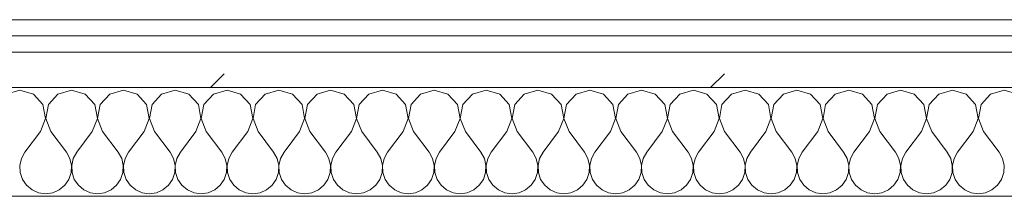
# Model space of a CAD drawing. Header units: millimetres. Extents: x -40968 to 11883, y -17757 to 4746.
# Tile 10 of 227: x -27514 to -27152, y -1194 to -1129. Entities that reach past the tile are written whole.
import ezdxf

# ---------------------------------------------------------------- set-up
doc = ezdxf.new("R2010")
doc.units = ezdxf.units.MM
doc.header["$MEASUREMENT"] = 0
doc.linetypes.add('Wipeout_Contour', pattern=[1000, 0, -1000])
doc.layers.add('12_FAÇ_Façana', color=7, linetype='Continuous')
doc.layers.add('Nuevo_08_E_Envans secs', color=7, linetype='Continuous')
doc.layers.add('12_FAÇ_Façana_Pluma_Nº__7', color=7, linetype='Continuous', lineweight=5)
doc.layers.add('Nuevo_08_E_Envans secs_Pluma_Nº__1', color=7, linetype='Continuous', lineweight=5)
for name, color, linetype, lineweight, true_color in [('Nuevo_08_E_Envans secs_Pluma_Nº__102', 7, 'Continuous', 5, 0xcccccc), ('Nuevo_08_E_Envans secs_Pluma_Nº__171', 171, 'Continuous', 13, 0xaaaaff), ('Nuevo_08_E_Envans secs_Pluma_Nº__177', 7, 'Continuous', 15, 0xf7e046)]:
    doc.layers.add(name, color=color, linetype=linetype, lineweight=lineweight, true_color=true_color)
pattern_1 = [(45, (0, 0), (-183.8478, 183.8478), [195, -65]), (45, (7e-14, 183.85), (-183.8478, 183.8478), [195, -65])]

# ---------------------------------------------------------------- blocks, each defined once
blk = doc.blocks.new('Muro_4_1', base_point=(-28050.85, -1193.98))
at = {"layer": '12_FAÇ_Façana_Pluma_Nº__7', "color": 7, "linetype": 'Continuous', "lineweight": 5, "flags": 128}
blk.add_lwpolyline([(-25366.43, -1193.98), (-27814.92, -1193.98)], dxfattribs=at)
blk = doc.blocks.new('*X483')
at = {"layer": 'Nuevo_08_E_Envans secs_Pluma_Nº__102', "color": 254, "linetype": 'Continuous', "lineweight": 5, "true_color": 0xcccccc}
for p, q in [((-27514.29, -1154.93), (-27519.29, -1156.35)), ((-27509.28, -1156.35), (-27514.29, -1154.93)), ((-27505.77, -1160.19), (-27509.28, -1156.35)), ((-27500.25, -1156.35), (-27503.76, -1160.19)), ((-27495.24, -1154.93), (-27500.25, -1156.35)), ((-27490.23, -1156.35), (-27495.24, -1154.93)), ((-27486.72, -1160.19), (-27490.23, -1156.35)), ((-27481.2, -1156.35), (-27484.71, -1160.19)), ((-27476.19, -1154.93), (-27481.2, -1156.35)), ((-27471.18, -1156.35), (-27476.19, -1154.93)), ((-27467.67, -1160.19), (-27471.18, -1156.35)), ((-27462.15, -1156.35), (-27465.66, -1160.19)), ((-27457.14, -1154.93), (-27462.15, -1156.35)), ((-27452.14, -1156.35), (-27457.14, -1154.93)), ((-27448.62, -1160.19), (-27452.14, -1156.35)), ((-27443.1, -1156.35), (-27446.61, -1160.19)), ((-27438.1, -1154.93), (-27443.1, -1156.35)), ((-27433.09, -1156.35), (-27438.1, -1154.93)), ((-27429.58, -1160.19), (-27433.09, -1156.35)), ((-27424.05, -1156.35), (-27427.57, -1160.19)), ((-27419.05, -1154.93), (-27424.05, -1156.35)), ((-27414.04, -1156.35), (-27419.05, -1154.93)), ((-27410.53, -1160.19), (-27414.04, -1156.35)), ((-27405.01, -1156.35), (-27408.52, -1160.19)), ((-27400, -1154.93), (-27405.01, -1156.35)), ((-27394.99, -1156.35), (-27400, -1154.93)), ((-27391.48, -1160.19), (-27394.99, -1156.35)), ((-27385.96, -1156.35), (-27389.47, -1160.19)), ((-27380.95, -1154.93), (-27385.96, -1156.35)), ((-27375.95, -1156.35), (-27380.95, -1154.93)), ((-27372.43, -1160.19), (-27375.95, -1156.35)), ((-27366.91, -1156.35), (-27370.42, -1160.19)), ((-27361.9, -1154.93), (-27366.91, -1156.35)), ((-27356.9, -1156.35), (-27361.9, -1154.93)), ((-27353.39, -1160.19), (-27356.9, -1156.35)), ((-27347.86, -1156.35), (-27351.38, -1160.19)), ((-27342.86, -1154.93), (-27347.86, -1156.35)), ((-27337.85, -1156.35), (-27342.86, -1154.93)), ((-27334.34, -1160.19), (-27337.85, -1156.35)), ((-27328.82, -1156.35), (-27332.33, -1160.19)), ((-27323.81, -1154.93), (-27328.82, -1156.35)), ((-27318.8, -1156.35), (-27323.81, -1154.93)), ((-27315.29, -1160.19), (-27318.8, -1156.35)), ((-27309.77, -1156.35), (-27313.28, -1160.19)), ((-27304.76, -1154.93), (-27309.77, -1156.35)), ((-27299.75, -1156.35), (-27304.76, -1154.93)), ((-27296.24, -1160.19), (-27299.75, -1156.35)), ((-27290.72, -1156.35), (-27294.23, -1160.19)), ((-27285.71, -1154.93), (-27290.72, -1156.35)), ((-27280.71, -1156.35), (-27285.71, -1154.93)), ((-27277.2, -1160.19), (-27280.71, -1156.35)), ((-27271.67, -1156.35), (-27275.19, -1160.19)), ((-27266.67, -1154.93), (-27271.67, -1156.35)), ((-27261.66, -1156.35), (-27266.67, -1154.93)), ((-27258.15, -1160.19), (-27261.66, -1156.35)), ((-27252.63, -1156.35), (-27256.14, -1160.19)), ((-27247.62, -1154.93), (-27252.63, -1156.35)), ((-27242.61, -1156.35), (-27247.62, -1154.93)), ((-27239.1, -1160.19), (-27242.61, -1156.35)), ((-27233.58, -1156.35), (-27237.09, -1160.19)), ((-27228.57, -1154.93), (-27233.58, -1156.35)), ((-27223.56, -1156.35), (-27228.57, -1154.93)), ((-27220.05, -1160.19), (-27223.56, -1156.35)), ((-27214.53, -1156.35), (-27218.04, -1160.19)), ((-27209.52, -1154.93), (-27214.53, -1156.35)), ((-27204.52, -1156.35), (-27209.52, -1154.93)), ((-27201.01, -1160.19), (-27204.52, -1156.35)), ((-27195.48, -1156.35), (-27198.99, -1160.19)), ((-27190.48, -1154.93), (-27195.48, -1156.35)), ((-27185.47, -1156.35), (-27190.48, -1154.93)), ((-27181.96, -1160.19), (-27185.47, -1156.35)), ((-27176.44, -1156.35), (-27179.95, -1160.19)), ((-27171.43, -1154.93), (-27176.44, -1156.35)), ((-27166.42, -1156.35), (-27171.43, -1154.93)), ((-27162.91, -1160.19), (-27166.42, -1156.35)), ((-27157.39, -1156.35), (-27160.9, -1160.19)), ((-27152.38, -1154.93), (-27157.39, -1156.35)), ((-27147.37, -1156.35), (-27152.38, -1154.93)), ((-27504.8, -1165.31), (-27505.77, -1160.19)), ((-27503.76, -1160.19), (-27504.72, -1165.31)), ((-27485.75, -1165.31), (-27486.72, -1160.19)), ((-27484.71, -1160.19), (-27485.68, -1165.31)), ((-27466.71, -1165.31), (-27467.67, -1160.19)), ((-27465.66, -1160.19), (-27466.63, -1165.31)), ((-27447.66, -1165.31), (-27448.62, -1160.19)), ((-27446.61, -1160.19), (-27447.58, -1165.31)), ((-27428.61, -1165.31), (-27429.58, -1160.19)), ((-27427.57, -1160.19), (-27428.53, -1165.31)), ((-27409.56, -1165.31), (-27410.53, -1160.19)), ((-27408.52, -1160.19), (-27409.49, -1165.31)), ((-27390.51, -1165.31), (-27391.48, -1160.19)), ((-27389.47, -1160.19), (-27390.44, -1165.31)), ((-27371.47, -1165.31), (-27372.43, -1160.19)), ((-27370.42, -1160.19), (-27371.39, -1165.31)), ((-27352.42, -1165.31), (-27353.39, -1160.19)), ((-27351.38, -1160.19), (-27352.34, -1165.31)), ((-27333.37, -1165.31), (-27334.34, -1160.19)), ((-27332.33, -1160.19), (-27333.29, -1165.31)), ((-27314.32, -1165.31), (-27315.29, -1160.19)), ((-27313.28, -1160.19), (-27314.25, -1165.31)), ((-27295.28, -1165.31), (-27296.24, -1160.19)), ((-27294.23, -1160.19), (-27295.2, -1165.31)), ((-27276.23, -1165.31), (-27277.2, -1160.19)), ((-27275.19, -1160.19), (-27276.15, -1165.31)), ((-27257.18, -1165.31), (-27258.15, -1160.19)), ((-27256.14, -1160.19), (-27257.1, -1165.31)), ((-27238.13, -1165.31), (-27239.1, -1160.19)), ((-27237.09, -1160.19), (-27238.06, -1165.31)), ((-27219.09, -1165.31), (-27220.05, -1160.19)), ((-27218.04, -1160.19), (-27219.01, -1165.31)), ((-27200.04, -1165.31), (-27201.01, -1160.19)), ((-27198.99, -1160.19), (-27199.96, -1165.31)), ((-27180.99, -1165.31), (-27181.96, -1160.19)), ((-27179.95, -1160.19), (-27180.91, -1165.31)), ((-27161.94, -1165.31), (-27162.91, -1160.19)), ((-27160.9, -1160.19), (-27161.87, -1165.31)), ((-27506.67, -1170.17), (-27504.8, -1165.31)), ((-27504.72, -1165.31), (-27502.86, -1170.17)), ((-27487.62, -1170.17), (-27485.75, -1165.31)), ((-27485.68, -1165.31), (-27483.81, -1170.17)), ((-27468.57, -1170.17), (-27466.71, -1165.31)), ((-27466.63, -1165.31), (-27464.76, -1170.17)), ((-27449.52, -1170.17), (-27447.66, -1165.31)), ((-27447.58, -1165.31), (-27445.71, -1170.17)), ((-27430.48, -1170.17), (-27428.61, -1165.31)), ((-27428.53, -1165.31), (-27426.67, -1170.17)), ((-27411.43, -1170.17), (-27409.56, -1165.31)), ((-27409.49, -1165.31), (-27407.62, -1170.17)), ((-27392.38, -1170.17), (-27390.51, -1165.31)), ((-27390.44, -1165.31), (-27388.57, -1170.17)), ((-27373.33, -1170.17), (-27371.47, -1165.31)), ((-27371.39, -1165.31), (-27369.52, -1170.17)), ((-27354.29, -1170.17), (-27352.42, -1165.31)), ((-27352.34, -1165.31), (-27350.48, -1170.17)), ((-27335.24, -1170.17), (-27333.37, -1165.31)), ((-27333.29, -1165.31), (-27331.43, -1170.17)), ((-27316.19, -1170.17), (-27314.32, -1165.31)), ((-27314.25, -1165.31), (-27312.38, -1170.17)), ((-27297.14, -1170.17), (-27295.28, -1165.31)), ((-27295.2, -1165.31), (-27293.33, -1170.17)), ((-27278.1, -1170.17), (-27276.23, -1165.31)), ((-27276.15, -1165.31), (-27274.29, -1170.17)), ((-27259.05, -1170.17), (-27257.18, -1165.31)), ((-27257.1, -1165.31), (-27255.24, -1170.17)), ((-27240, -1170.17), (-27238.13, -1165.31)), ((-27238.06, -1165.31), (-27236.19, -1170.17)), ((-27220.95, -1170.17), (-27219.09, -1165.31)), ((-27219.01, -1165.31), (-27217.14, -1170.17)), ((-27201.9, -1170.17), (-27200.04, -1165.31)), ((-27199.96, -1165.31), (-27198.1, -1170.17)), ((-27182.86, -1170.17), (-27180.99, -1165.31)), ((-27180.91, -1165.31), (-27179.05, -1170.17)), ((-27163.81, -1170.17), (-27161.94, -1165.31)), ((-27161.87, -1165.31), (-27160, -1170.17)), ((-27506.67, -1170.17), (-27512.38, -1177.79)), ((-27502.86, -1170.17), (-27497.14, -1177.79)), ((-27487.62, -1170.17), (-27493.33, -1177.79)), ((-27483.81, -1170.17), (-27478.1, -1177.79)), ((-27468.57, -1170.17), (-27474.29, -1177.79)), ((-27464.76, -1170.17), (-27459.05, -1177.79)), ((-27449.52, -1170.17), (-27455.24, -1177.79)), ((-27445.71, -1170.17), (-27440, -1177.79)), ((-27430.48, -1170.17), (-27436.19, -1177.79)), ((-27426.67, -1170.17), (-27420.95, -1177.79)), ((-27411.43, -1170.17), (-27417.14, -1177.79)), ((-27407.62, -1170.17), (-27401.9, -1177.79)), ((-27392.38, -1170.17), (-27398.1, -1177.79)), ((-27388.57, -1170.17), (-27382.86, -1177.79)), ((-27373.33, -1170.17), (-27379.05, -1177.79)), ((-27369.52, -1170.17), (-27363.81, -1177.79)), ((-27354.29, -1170.17), (-27360, -1177.79)), ((-27350.48, -1170.17), (-27344.76, -1177.79)), ((-27335.24, -1170.17), (-27340.95, -1177.79)), ((-27331.43, -1170.17), (-27325.71, -1177.79)), ((-27316.19, -1170.17), (-27321.9, -1177.79)), ((-27312.38, -1170.17), (-27306.67, -1177.79)), ((-27297.14, -1170.17), (-27302.86, -1177.79)), ((-27293.33, -1170.17), (-27287.62, -1177.79)), ((-27278.1, -1170.17), (-27283.81, -1177.79)), ((-27274.29, -1170.17), (-27268.57, -1177.79)), ((-27259.05, -1170.17), (-27264.76, -1177.79)), ((-27255.24, -1170.17), (-27249.52, -1177.79)), ((-27240, -1170.17), (-27245.71, -1177.79)), ((-27236.19, -1170.17), (-27230.48, -1177.79)), ((-27220.95, -1170.17), (-27226.67, -1177.79)), ((-27217.14, -1170.17), (-27211.43, -1177.79)), ((-27201.9, -1170.17), (-27207.62, -1177.79)), ((-27198.1, -1170.17), (-27192.38, -1177.79)), ((-27182.86, -1170.17), (-27188.57, -1177.79)), ((-27179.05, -1170.17), (-27173.33, -1177.79)), ((-27163.81, -1170.17), (-27169.52, -1177.79)), ((-27160, -1170.17), (-27154.29, -1177.79)), ((-27512.38, -1177.79), (-27513.65, -1180.08)), ((-27495.87, -1180.08), (-27497.14, -1177.79)), ((-27493.33, -1177.79), (-27494.6, -1180.08)), ((-27476.82, -1180.08), (-27478.1, -1177.79)), ((-27474.29, -1177.79), (-27475.56, -1180.08)), ((-27457.78, -1180.08), (-27459.05, -1177.79)), ((-27455.24, -1177.79), (-27456.51, -1180.08)), ((-27438.73, -1180.08), (-27440, -1177.79)), ((-27436.19, -1177.79), (-27437.46, -1180.08)), ((-27419.68, -1180.08), (-27420.95, -1177.79)), ((-27417.14, -1177.79), (-27418.41, -1180.08)), ((-27400.63, -1180.08), (-27401.9, -1177.79)), ((-27398.1, -1177.79), (-27399.37, -1180.08)), ((-27381.59, -1180.08), (-27382.86, -1177.79)), ((-27379.05, -1177.79), (-27380.32, -1180.08)), ((-27362.54, -1180.08), (-27363.81, -1177.79)), ((-27360, -1177.79), (-27361.27, -1180.08)), ((-27343.49, -1180.08), (-27344.76, -1177.79)), ((-27340.95, -1177.79), (-27342.22, -1180.08)), ((-27324.44, -1180.08), (-27325.71, -1177.79)), ((-27321.9, -1177.79), (-27323.18, -1180.08)), ((-27305.4, -1180.08), (-27306.67, -1177.79)), ((-27302.86, -1177.79), (-27304.13, -1180.08)), ((-27286.35, -1180.08), (-27287.62, -1177.79)), ((-27283.81, -1177.79), (-27285.08, -1180.08)), ((-27267.3, -1180.08), (-27268.57, -1177.79)), ((-27264.76, -1177.79), (-27266.03, -1180.08)), ((-27248.25, -1180.08), (-27249.52, -1177.79)), ((-27245.71, -1177.79), (-27246.99, -1180.08)), ((-27229.2, -1180.08), (-27230.48, -1177.79)), ((-27226.67, -1177.79), (-27227.94, -1180.08)), ((-27210.16, -1180.08), (-27211.43, -1177.79)), ((-27207.62, -1177.79), (-27208.89, -1180.08)), ((-27191.11, -1180.08), (-27192.38, -1177.79)), ((-27188.57, -1177.79), (-27189.84, -1180.08)), ((-27172.06, -1180.08), (-27173.33, -1177.79)), ((-27169.52, -1177.79), (-27170.8, -1180.08)), ((-27153.01, -1180.08), (-27154.29, -1177.79)), ((-27513.65, -1180.08), (-27514.25, -1182.64)), ((-27514.25, -1182.64), (-27514.12, -1185.27)), ((-27495.28, -1182.64), (-27495.87, -1180.08)), ((-27495.4, -1185.27), (-27495.28, -1182.64)), ((-27494.6, -1180.08), (-27495.2, -1182.64)), ((-27495.2, -1182.64), (-27495.07, -1185.27)), ((-27476.23, -1182.64), (-27476.82, -1180.08)), ((-27476.36, -1185.27), (-27476.23, -1182.64)), ((-27475.56, -1180.08), (-27476.15, -1182.64)), ((-27476.15, -1182.64), (-27476.02, -1185.27)), ((-27457.18, -1182.64), (-27457.78, -1180.08)), ((-27457.31, -1185.27), (-27457.18, -1182.64)), ((-27456.51, -1180.08), (-27457.1, -1182.64)), ((-27457.1, -1182.64), (-27456.98, -1185.27)), ((-27438.13, -1182.64), (-27438.73, -1180.08)), ((-27438.26, -1185.27), (-27438.13, -1182.64)), ((-27437.46, -1180.08), (-27438.06, -1182.64)), ((-27438.06, -1182.64), (-27437.93, -1185.27)), ((-27419.09, -1182.64), (-27419.68, -1180.08)), ((-27419.21, -1185.27), (-27419.09, -1182.64)), ((-27418.41, -1180.08), (-27419.01, -1182.64)), ((-27419.01, -1182.64), (-27418.88, -1185.27)), ((-27400.04, -1182.64), (-27400.63, -1180.08)), ((-27400.17, -1185.27), (-27400.04, -1182.64)), ((-27399.37, -1180.08), (-27399.96, -1182.64)), ((-27399.96, -1182.64), (-27399.83, -1185.27)), ((-27380.99, -1182.64), (-27381.59, -1180.08)), ((-27381.12, -1185.27), (-27380.99, -1182.64)), ((-27380.32, -1180.08), (-27380.91, -1182.64)), ((-27380.91, -1182.64), (-27380.79, -1185.27)), ((-27361.94, -1182.64), (-27362.54, -1180.08)), ((-27362.07, -1185.27), (-27361.94, -1182.64)), ((-27361.27, -1180.08), (-27361.87, -1182.64)), ((-27361.87, -1182.64), (-27361.74, -1185.27)), ((-27342.9, -1182.64), (-27343.49, -1180.08)), ((-27343.02, -1185.27), (-27342.9, -1182.64)), ((-27342.22, -1180.08), (-27342.82, -1182.64)), ((-27342.82, -1182.64), (-27342.69, -1185.27)), ((-27323.85, -1182.64), (-27324.44, -1180.08)), ((-27323.98, -1185.27), (-27323.85, -1182.64)), ((-27323.18, -1180.08), (-27323.77, -1182.64)), ((-27323.77, -1182.64), (-27323.64, -1185.27)), ((-27304.8, -1182.64), (-27305.4, -1180.08)), ((-27304.93, -1185.27), (-27304.8, -1182.64)), ((-27304.13, -1180.08), (-27304.72, -1182.64)), ((-27304.72, -1182.64), (-27304.6, -1185.27)), ((-27285.75, -1182.64), (-27286.35, -1180.08)), ((-27285.88, -1185.27), (-27285.75, -1182.64)), ((-27285.08, -1180.08), (-27285.68, -1182.64)), ((-27285.68, -1182.64), (-27285.55, -1185.27)), ((-27266.71, -1182.64), (-27267.3, -1180.08)), ((-27266.83, -1185.27), (-27266.71, -1182.64)), ((-27266.03, -1180.08), (-27266.63, -1182.64)), ((-27266.63, -1182.64), (-27266.5, -1185.27)), ((-27247.66, -1182.64), (-27248.25, -1180.08)), ((-27247.78, -1185.27), (-27247.66, -1182.64)), ((-27246.99, -1180.08), (-27247.58, -1182.64)), ((-27247.58, -1182.64), (-27247.45, -1185.27)), ((-27228.61, -1182.64), (-27229.2, -1180.08)), ((-27228.74, -1185.27), (-27228.61, -1182.64)), ((-27227.94, -1180.08), (-27228.53, -1182.64)), ((-27228.53, -1182.64), (-27228.41, -1185.27)), ((-27209.56, -1182.64), (-27210.16, -1180.08)), ((-27209.69, -1185.27), (-27209.56, -1182.64)), ((-27208.89, -1180.08), (-27209.49, -1182.64)), ((-27209.49, -1182.64), (-27209.36, -1185.27)), ((-27190.51, -1182.64), (-27191.11, -1180.08)), ((-27190.64, -1185.27), (-27190.51, -1182.64)), ((-27189.84, -1180.08), (-27190.44, -1182.64)), ((-27190.44, -1182.64), (-27190.31, -1185.27)), ((-27171.47, -1182.64), (-27172.06, -1180.08)), ((-27171.59, -1185.27), (-27171.47, -1182.64)), ((-27170.8, -1180.08), (-27171.39, -1182.64)), ((-27171.39, -1182.64), (-27171.26, -1185.27)), ((-27152.42, -1182.64), (-27153.01, -1180.08)), ((-27152.55, -1185.27), (-27152.42, -1182.64)), ((-27514.12, -1185.27), (-27513.28, -1187.76)), ((-27496.24, -1187.76), (-27495.4, -1185.27)), ((-27495.07, -1185.27), (-27494.23, -1187.76)), ((-27477.2, -1187.76), (-27476.36, -1185.27)), ((-27476.02, -1185.27), (-27475.19, -1187.76)), ((-27458.15, -1187.76), (-27457.31, -1185.27)), ((-27456.98, -1185.27), (-27456.14, -1187.76)), ((-27439.1, -1187.76), (-27438.26, -1185.27)), ((-27437.93, -1185.27), (-27437.09, -1187.76)), ((-27420.05, -1187.76), (-27419.21, -1185.27)), ((-27418.88, -1185.27), (-27418.04, -1187.76)), ((-27401.01, -1187.76), (-27400.17, -1185.27)), ((-27399.83, -1185.27), (-27398.99, -1187.76)), ((-27381.96, -1187.76), (-27381.12, -1185.27)), ((-27380.79, -1185.27), (-27379.95, -1187.76)), ((-27362.91, -1187.76), (-27362.07, -1185.27)), ((-27361.74, -1185.27), (-27360.9, -1187.76)), ((-27343.86, -1187.76), (-27343.02, -1185.27)), ((-27342.69, -1185.27), (-27341.85, -1187.76)), ((-27324.81, -1187.76), (-27323.98, -1185.27)), ((-27323.64, -1185.27), (-27322.8, -1187.76)), ((-27305.77, -1187.76), (-27304.93, -1185.27)), ((-27304.6, -1185.27), (-27303.76, -1187.76)), ((-27286.72, -1187.76), (-27285.88, -1185.27)), ((-27285.55, -1185.27), (-27284.71, -1187.76)), ((-27267.67, -1187.76), (-27266.83, -1185.27)), ((-27266.5, -1185.27), (-27265.66, -1187.76)), ((-27248.62, -1187.76), (-27247.78, -1185.27)), ((-27247.45, -1185.27), (-27246.61, -1187.76)), ((-27229.58, -1187.76), (-27228.74, -1185.27)), ((-27228.41, -1185.27), (-27227.57, -1187.76)), ((-27210.53, -1187.76), (-27209.69, -1185.27)), ((-27209.36, -1185.27), (-27208.52, -1187.76)), ((-27191.48, -1187.76), (-27190.64, -1185.27)), ((-27190.31, -1185.27), (-27189.47, -1187.76)), ((-27172.43, -1187.76), (-27171.59, -1185.27)), ((-27171.26, -1185.27), (-27170.42, -1187.76)), ((-27153.39, -1187.76), (-27152.55, -1185.27)), ((-27513.28, -1187.76), (-27511.79, -1189.92)), ((-27511.79, -1189.92), (-27509.77, -1191.6)), ((-27499.75, -1191.6), (-27497.73, -1189.92)), ((-27497.73, -1189.92), (-27496.24, -1187.76)), ((-27494.23, -1187.76), (-27492.74, -1189.92)), ((-27492.74, -1189.92), (-27490.72, -1191.6)), ((-27480.71, -1191.6), (-27478.68, -1189.92)), ((-27478.68, -1189.92), (-27477.2, -1187.76)), ((-27475.19, -1187.76), (-27473.7, -1189.92)), ((-27473.7, -1189.92), (-27471.67, -1191.6)), ((-27461.66, -1191.6), (-27459.64, -1189.92)), ((-27459.64, -1189.92), (-27458.15, -1187.76)), ((-27456.14, -1187.76), (-27454.65, -1189.92)), ((-27454.65, -1189.92), (-27452.63, -1191.6)), ((-27442.61, -1191.6), (-27440.59, -1189.92)), ((-27440.59, -1189.92), (-27439.1, -1187.76)), ((-27437.09, -1187.76), (-27435.6, -1189.92)), ((-27435.6, -1189.92), (-27433.58, -1191.6)), ((-27423.56, -1191.6), (-27421.54, -1189.92)), ((-27421.54, -1189.92), (-27420.05, -1187.76)), ((-27418.04, -1187.76), (-27416.55, -1189.92)), ((-27416.55, -1189.92), (-27414.53, -1191.6)), ((-27404.52, -1191.6), (-27402.49, -1189.92)), ((-27402.49, -1189.92), (-27401.01, -1187.76)), ((-27398.99, -1187.76), (-27397.51, -1189.92)), ((-27397.51, -1189.92), (-27395.48, -1191.6)), ((-27385.47, -1191.6), (-27383.45, -1189.92)), ((-27383.45, -1189.92), (-27381.96, -1187.76)), ((-27379.95, -1187.76), (-27378.46, -1189.92)), ((-27378.46, -1189.92), (-27376.44, -1191.6)), ((-27366.42, -1191.6), (-27364.4, -1189.92)), ((-27364.4, -1189.92), (-27362.91, -1187.76)), ((-27360.9, -1187.76), (-27359.41, -1189.92)), ((-27359.41, -1189.92), (-27357.39, -1191.6)), ((-27347.37, -1191.6), (-27345.35, -1189.92)), ((-27345.35, -1189.92), (-27343.86, -1187.76)), ((-27341.85, -1187.76), (-27340.36, -1189.92)), ((-27340.36, -1189.92), (-27338.34, -1191.6)), ((-27328.33, -1191.6), (-27326.3, -1189.92)), ((-27326.3, -1189.92), (-27324.81, -1187.76)), ((-27322.8, -1187.76), (-27321.32, -1189.92)), ((-27321.32, -1189.92), (-27319.29, -1191.6)), ((-27309.28, -1191.6), (-27307.26, -1189.92)), ((-27307.26, -1189.92), (-27305.77, -1187.76)), ((-27303.76, -1187.76), (-27302.27, -1189.92)), ((-27302.27, -1189.92), (-27300.25, -1191.6)), ((-27290.23, -1191.6), (-27288.21, -1189.92)), ((-27288.21, -1189.92), (-27286.72, -1187.76)), ((-27284.71, -1187.76), (-27283.22, -1189.92)), ((-27283.22, -1189.92), (-27281.2, -1191.6)), ((-27271.18, -1191.6), (-27269.16, -1189.92)), ((-27269.16, -1189.92), (-27267.67, -1187.76)), ((-27265.66, -1187.76), (-27264.17, -1189.92)), ((-27264.17, -1189.92), (-27262.15, -1191.6)), ((-27252.14, -1191.6), (-27250.11, -1189.92)), ((-27250.11, -1189.92), (-27248.62, -1187.76)), ((-27246.61, -1187.76), (-27245.13, -1189.92)), ((-27245.13, -1189.92), (-27243.1, -1191.6)), ((-27233.09, -1191.6), (-27231.06, -1189.92)), ((-27231.06, -1189.92), (-27229.58, -1187.76)), ((-27227.57, -1187.76), (-27226.08, -1189.92)), ((-27226.08, -1189.92), (-27224.05, -1191.6)), ((-27214.04, -1191.6), (-27212.02, -1189.92)), ((-27212.02, -1189.92), (-27210.53, -1187.76)), ((-27208.52, -1187.76), (-27207.03, -1189.92)), ((-27207.03, -1189.92), (-27205.01, -1191.6)), ((-27194.99, -1191.6), (-27192.97, -1189.92)), ((-27192.97, -1189.92), (-27191.48, -1187.76)), ((-27189.47, -1187.76), (-27187.98, -1189.92)), ((-27187.98, -1189.92), (-27185.96, -1191.6)), ((-27175.95, -1191.6), (-27173.92, -1189.92)), ((-27173.92, -1189.92), (-27172.43, -1187.76)), ((-27170.42, -1187.76), (-27168.94, -1189.92)), ((-27168.94, -1189.92), (-27166.91, -1191.6)), ((-27156.9, -1191.6), (-27154.87, -1189.92)), ((-27154.87, -1189.92), (-27153.39, -1187.76)), ((-27509.77, -1191.6), (-27507.36, -1192.66)), ((-27507.36, -1192.66), (-27504.76, -1193.02)), ((-27504.76, -1193.02), (-27502.16, -1192.66)), ((-27502.16, -1192.66), (-27499.75, -1191.6)), ((-27490.72, -1191.6), (-27488.32, -1192.66)), ((-27488.32, -1192.66), (-27485.71, -1193.02)), ((-27485.71, -1193.02), (-27483.11, -1192.66)), ((-27483.11, -1192.66), (-27480.71, -1191.6)), ((-27471.67, -1191.6), (-27469.27, -1192.66)), ((-27469.27, -1192.66), (-27466.67, -1193.02)), ((-27466.67, -1193.02), (-27464.06, -1192.66)), ((-27464.06, -1192.66), (-27461.66, -1191.6)), ((-27452.63, -1191.6), (-27450.22, -1192.66)), ((-27450.22, -1192.66), (-27447.62, -1193.02)), ((-27447.62, -1193.02), (-27445.02, -1192.66)), ((-27445.02, -1192.66), (-27442.61, -1191.6)), ((-27433.58, -1191.6), (-27431.17, -1192.66)), ((-27431.17, -1192.66), (-27428.57, -1193.02)), ((-27428.57, -1193.02), (-27425.97, -1192.66)), ((-27425.97, -1192.66), (-27423.56, -1191.6)), ((-27414.53, -1191.6), (-27412.13, -1192.66)), ((-27412.13, -1192.66), (-27409.52, -1193.02)), ((-27409.52, -1193.02), (-27406.92, -1192.66)), ((-27406.92, -1192.66), (-27404.52, -1191.6)), ((-27395.48, -1191.6), (-27393.08, -1192.66)), ((-27393.08, -1192.66), (-27390.48, -1193.02)), ((-27390.48, -1193.02), (-27387.87, -1192.66)), ((-27387.87, -1192.66), (-27385.47, -1191.6)), ((-27376.44, -1191.6), (-27374.03, -1192.66)), ((-27374.03, -1192.66), (-27371.43, -1193.02)), ((-27371.43, -1193.02), (-27368.83, -1192.66)), ((-27368.83, -1192.66), (-27366.42, -1191.6)), ((-27357.39, -1191.6), (-27354.98, -1192.66)), ((-27354.98, -1192.66), (-27352.38, -1193.02)), ((-27352.38, -1193.02), (-27349.78, -1192.66)), ((-27349.78, -1192.66), (-27347.37, -1191.6)), ((-27338.34, -1191.6), (-27335.94, -1192.66)), ((-27335.94, -1192.66), (-27333.33, -1193.02)), ((-27333.33, -1193.02), (-27330.73, -1192.66)), ((-27330.73, -1192.66), (-27328.33, -1191.6)), ((-27319.29, -1191.6), (-27316.89, -1192.66)), ((-27316.89, -1192.66), (-27314.29, -1193.02)), ((-27314.29, -1193.02), (-27311.68, -1192.66)), ((-27311.68, -1192.66), (-27309.28, -1191.6)), ((-27300.25, -1191.6), (-27297.84, -1192.66)), ((-27297.84, -1192.66), (-27295.24, -1193.02)), ((-27295.24, -1193.02), (-27292.64, -1192.66)), ((-27292.64, -1192.66), (-27290.23, -1191.6)), ((-27281.2, -1191.6), (-27278.79, -1192.66)), ((-27278.79, -1192.66), (-27276.19, -1193.02)), ((-27276.19, -1193.02), (-27273.59, -1192.66)), ((-27273.59, -1192.66), (-27271.18, -1191.6)), ((-27262.15, -1191.6), (-27259.75, -1192.66)), ((-27259.75, -1192.66), (-27257.14, -1193.02)), ((-27257.14, -1193.02), (-27254.54, -1192.66)), ((-27254.54, -1192.66), (-27252.14, -1191.6)), ((-27243.1, -1191.6), (-27240.7, -1192.66)), ((-27240.7, -1192.66), (-27238.1, -1193.02)), ((-27238.1, -1193.02), (-27235.49, -1192.66)), ((-27235.49, -1192.66), (-27233.09, -1191.6)), ((-27224.05, -1191.6), (-27221.65, -1192.66)), ((-27221.65, -1192.66), (-27219.05, -1193.02)), ((-27219.05, -1193.02), (-27216.45, -1192.66)), ((-27216.45, -1192.66), (-27214.04, -1191.6)), ((-27205.01, -1191.6), (-27202.6, -1192.66)), ((-27202.6, -1192.66), (-27200, -1193.02)), ((-27200, -1193.02), (-27197.4, -1192.66)), ((-27197.4, -1192.66), (-27194.99, -1191.6)), ((-27185.96, -1191.6), (-27183.55, -1192.66)), ((-27183.55, -1192.66), (-27180.95, -1193.02)), ((-27180.95, -1193.02), (-27178.35, -1192.66)), ((-27178.35, -1192.66), (-27175.95, -1191.6)), ((-27166.91, -1191.6), (-27164.51, -1192.66)), ((-27164.51, -1192.66), (-27161.9, -1193.02)), ((-27161.9, -1193.02), (-27159.3, -1192.66)), ((-27159.3, -1192.66), (-27156.9, -1191.6))]:
    blk.add_line(p, q, dxfattribs=at)
blk = doc.blocks.new('Muro_149_1', base_point=(-27904.85, -1128.98))
at = {"layer": 'Nuevo_08_E_Envans secs_Pluma_Nº__1', "color": 7, "linetype": 'Continuous', "lineweight": 5, "flags": 128}
blk.add_lwpolyline([(-27814.92, -1193.98), (-25366.43, -1193.98)], dxfattribs=at)
at = {"color": 254, "linetype": 'Wipeout_Contour', "lineweight": 0, "ltscale": 106459.231797}
blk.add_wipeout([(-25366.43, -1128.98), (-27814.92, -1128.98), (-27814.92, -1134.98), (-25366.43, -1134.98)], dxfattribs=at).dxf.layer = 'Nuevo_08_E_Envans secs'
at = {"color": 254, "linetype": 'Wipeout_Contour', "lineweight": 0, "ltscale": 106461.894841}
blk.add_wipeout([(-25366.43, -1140.98), (-27814.92, -1140.98), (-27814.92, -1153.98), (-25366.43, -1153.98)], dxfattribs=at).dxf.layer = 'Nuevo_08_E_Envans secs'
at = {"layer": 'Nuevo_08_E_Envans secs_Pluma_Nº__171', "linetype": 'Continuous', "lineweight": 13, "true_color": 0xaaaaff}
h = blk.add_hatch(dxfattribs=at)
h.set_pattern_fill('Panellat_HPL_0001', color=161, style=0, pattern_type=2)
h.set_pattern_definition(pattern_1)
h.paths.add_polyline_path([(-25366.43, -1128.98), (-27814.92, -1128.98), (-27814.92, -1134.98), (-25366.43, -1134.98)])
at = {"layer": 'Nuevo_08_E_Envans secs_Pluma_Nº__177', "linetype": 'Continuous', "lineweight": 15, "true_color": 0xf7e046}
h = blk.add_hatch(dxfattribs=at)
h.set_pattern_fill('Panellat_HPL_0001', color=53, style=0, pattern_type=2)
h.set_pattern_definition(pattern_1)
h.paths.add_polyline_path([(-25366.43, -1140.98), (-27814.92, -1140.98), (-27814.92, -1153.98), (-25366.43, -1153.98)])
at = {"layer": 'Nuevo_08_E_Envans secs_Pluma_Nº__1', "color": 7, "linetype": 'Continuous', "lineweight": 5}
for p, q in [((-25366.43, -1134.98), (-27814.92, -1134.98)), ((-25366.43, -1140.98), (-27814.92, -1140.98)), ((-25366.43, -1153.98), (-27814.92, -1153.98))]:
    blk.add_line(p, q, dxfattribs=at)
at = {"layer": 'Nuevo_08_E_Envans secs_Pluma_Nº__1', "color": 7, "linetype": 'Continuous', "lineweight": 5, "flags": 128}
blk.add_lwpolyline([(-25366.43, -1128.98), (-27814.92, -1128.98)], dxfattribs=at)
at = {"layer": 'Nuevo_08_E_Envans secs', "color": 7, "lineweight": 20}
blk.add_blockref('*X483', (0, 0), dxfattribs=at)

msp = doc.modelspace()

# ---------------------------------------------------------------- block references
at = {"layer": '12_FAÇ_Façana', "color": 7, "lineweight": 20}
msp.add_blockref('Muro_4_1', (-28050.848, -1193.976), dxfattribs=at)

# ---------------------------------------------------------------- next in the draw order: block references
at = {"layer": 'Nuevo_08_E_Envans secs', "color": 7, "lineweight": 20}
msp.add_blockref('Muro_149_1', (-27904.848, -1128.976), dxfattribs=at)

doc.saveas('drawing.dxf')
